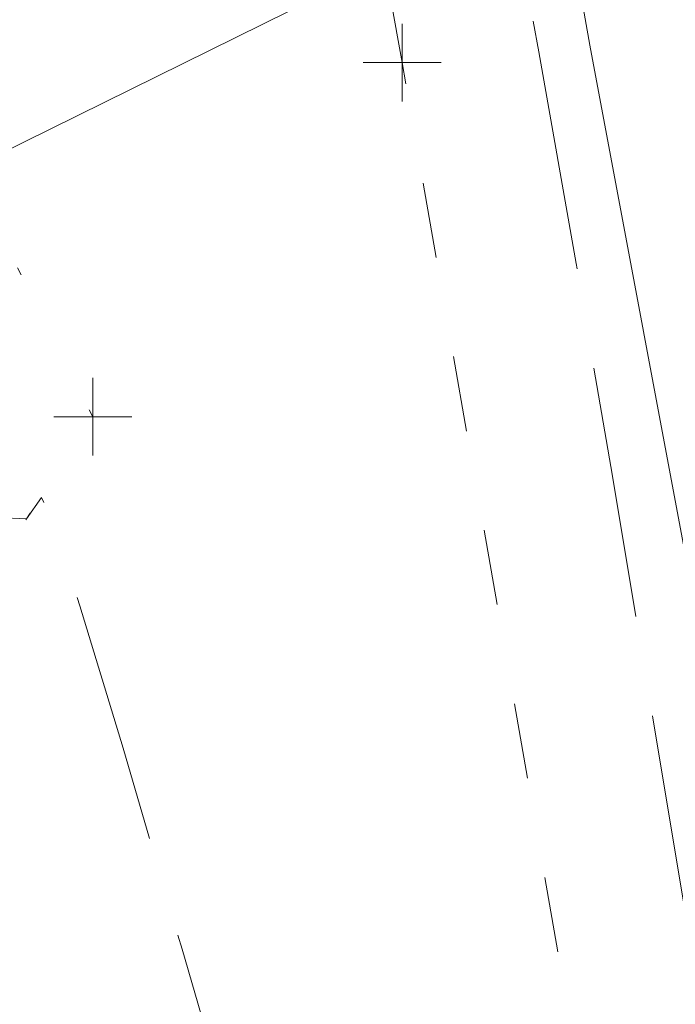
# Model space of a CAD drawing. Extents: x 2324380 to 2325559, y 691096 to 693386.
# Tile 30 of 92: x 2325135.15 to 2325143.56, y 691791.1 to 691803.75. Entities that reach past the tile are written whole.
import ezdxf

# ---------------------------------------------------------------- set-up
doc = ezdxf.new("R2010")
doc.units = 0
doc.header["$MEASUREMENT"] = 0
for name, pattern in [('DGN Style 1', [1.9424614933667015, 0.003232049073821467, -1.93922944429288]), ('DGN Style 3', [4.524868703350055, 3.232049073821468, -1.292819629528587]), ('DGN Style 5', [2.262434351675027, 0.9696147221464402, -1.292819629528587]), ('grltex', [0]), ('stormlineex', [0])]:
    doc.linetypes.add(name, pattern=pattern)
for name, color, linetype, lineweight in [('DR_X_Headwall', 120, 'DGN Style 1', 0), ('DR_X_Storm_Sewer', 151, 'DGN Style 5', 0), ('DT_X_Contour_Minor', 136, 'DGN Style 3', 0), ('DT_X_Terrain_Ground_Line', 92, 'DGN Style 3', 13), ('PV_X_Shoulder_Aggregate', 30, 'DGN Style 5', 0), ('RD_X_GR_Lt', 97, 'grltex', 0)]:
    doc.layers.add(name, color=color, linetype=linetype, lineweight=lineweight)
doc.layers.add('SV_X_Shot_Marker (Construction)', color=40, linetype='Continuous', lineweight=0, transparency=0.5)

# ---------------------------------------------------------------- blocks, each defined once
blk = doc.blocks.new('SVPT_210')
at = {"layer": 'SV_X_Shot_Marker (Construction)', "transparency": 33554495}
for p, q in [((1.455191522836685e-11, 0.02500000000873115), (1.455191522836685e-11, -0.02499999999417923)), ((-0.02499999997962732, 7.275957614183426e-12), (0.02500000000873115, 7.275957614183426e-12))]:
    blk.add_line(p, q, dxfattribs=at)
blk.add_point((1.455191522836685e-11, 7.275957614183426e-12), dxfattribs=at)
blk = doc.blocks.new('SVPT_229')
at = {"layer": 'SV_X_Shot_Marker (Construction)', "transparency": 33554495}
for p, q in [((0, 0.02500000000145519), (0, -0.02499999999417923)), ((-0.02500000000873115, 7.275957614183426e-12), (0.02499999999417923, 7.275957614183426e-12))]:
    blk.add_line(p, q, dxfattribs=at)
blk.add_point((0, 7.275957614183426e-12), dxfattribs=at)
blk = doc.blocks.new('*U775', base_point=(2325132.483, 691830.4755833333, 1167.424))
at = {"layer": 'DT_X_Contour_Minor', "flags": 128}
for points, elevation in [([(2325046.258463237, 692070.2522604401), (2325050.293956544, 692059.1719950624), (2325051.048341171, 692057.1110521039), (2325051.58199792, 692055.6769083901), (2325051.894926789, 692054.8695639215), (2325051.98712778, 692054.6890186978), (2325051.938693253, 692055.0432970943), (2325052.037286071, 692055.125460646), (2325052.369390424, 692055.1062425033), (2325052.935006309, 692054.9856426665), (2325053.734133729, 692054.7636611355), (2325056.176488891, 692054.0365347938), (2325056.999489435, 692053.7618915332), (2325057.636724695, 692053.483306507), (2325058.088194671, 692053.2007797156), (2325058.353899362, 692052.9143111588), (2325058.814758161, 692052.1451393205), (2325058.994131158, 692051.8908666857), (2325059.186606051, 692051.7049276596), (2325059.392182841, 692051.5873222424), (2325059.610861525, 692051.5380504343), (2325060.21147388, 692051.4977704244), (2325060.658062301, 692051.2973965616), (2325061.547368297, 692050.7264849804), (2325062.879391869, 692049.7850356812), (2325064.654133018, 692048.4730486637), (2325069.977066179, 692044.480366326), (2325071.758518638, 692043.1467066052), (2325073.110676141, 692042.1402391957), (2325074.033538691, 692041.4609640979), (2325074.527106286, 692041.1088813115), (2325075.270893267, 692040.6062502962), (2325075.534153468, 692040.3969728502), (2325075.766093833, 692040.1461137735), (2325075.966714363, 692039.8536730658), (2325076.136015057, 692039.5196507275), (2325076.545723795, 692038.5734823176), (2325076.784892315, 692038.2271353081), (2325077.195116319, 692037.8977205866), (2325077.776395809, 692037.5852381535), (2325078.528730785, 692037.2896880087), (2325080.763031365, 692036.524130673), (2325081.5069691, 692036.2462018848), (2325082.063056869, 692035.9865835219), (2325082.431294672, 692035.7452755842), (2325082.611682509, 692035.5222780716), (2325082.84225012, 692034.9520319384), (2325082.992873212, 692034.6180981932), (2325083.271816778, 692034.0439815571), (2325083.67908082, 692033.2296820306), (2325084.214665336, 692032.1751996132), (2325085.813984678, 692029.0430026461), (2325086.348011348, 692028.0010173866), (2325086.750601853, 692027.2242093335), (2325087.021756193, 692026.712578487), (2325087.161474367, 692026.466124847), (2325087.358807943, 692026.1624847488), (2325087.457052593, 692025.9480378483), (2325087.603786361, 692025.532427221), (2325087.799009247, 692024.9156528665), (2325088.042721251, 692024.0977147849), (2325088.757272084, 692021.6483282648), (2325088.987945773, 692020.839706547), (2325089.144053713, 692020.2508812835), (2325089.225595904, 692019.8818524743), (2325089.232572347, 692019.7326201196), (2325089.151755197, 692019.6277291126), (2325089.261270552, 692019.0791726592), (2325089.650429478, 692017.512171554), (2325090.319231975, 692014.9267257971), (2325091.267678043, 692011.3228353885), (2325094.169725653, 692000.354534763), (2325095.142101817, 691996.6662329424), (2325095.882694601, 691993.8275529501), (2325096.391504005, 691991.838494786), (2325096.668530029, 691990.6990584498), (2325097.098221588, 691988.7933906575), (2325097.377442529, 691987.696262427), (2325097.892836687, 691985.8341285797), (2325098.64440406, 691983.2069891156), (2325099.632144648, 691979.8148440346), (2325102.58101717, 691969.7491163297), (2325103.601527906, 691966.2401507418), (2325104.451405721, 691963.2625497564), (2325105.130650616, 691960.8163133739), (2325105.639262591, 691958.9014415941), (2325106.768050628, 691954.5036029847), (2325107.179060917, 691952.8945050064), (2325107.565500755, 691951.365590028), (2325107.927370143, 691949.91685805), (2325108.26466908, 691948.548309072), (2325109.131372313, 691945.0057557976), (2325109.463469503, 691943.6411266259), (2325109.809733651, 691942.2041540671), (2325110.170164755, 691940.6948381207), (2325110.544762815, 691939.1131787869), (2325111.562580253, 691934.7989627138), (2325112.017378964, 691932.9023119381), (2325112.618412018, 691930.4480216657), (2325113.365679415, 691927.4360918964), (2325114.259181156, 691923.8665226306), (2325116.836831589, 691913.6041519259), (2325117.685786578, 691910.2087078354), (2325118.299413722, 691907.7191535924), (2325118.677713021, 691906.1354891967), (2325118.820684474, 691905.4577146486), (2325118.888171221, 691904.8581689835), (2325118.977633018, 691904.3890737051), (2325119.195403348, 691903.4314471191), (2325119.541482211, 691901.9852892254), (2325120.015869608, 691900.0506000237), (2325122.529064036, 691889.8821440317), (2325124.174080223, 691883.2118639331), (2325124.568386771, 691881.5830914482), (2325125.046299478, 691879.5554654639), (2325125.607818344, 691877.1289859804), (2325126.252943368, 691874.3036529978), (2325128.084751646, 691866.237627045), (2325128.712544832, 691863.5111052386), (2325129.222068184, 691861.381059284), (2325129.6133217, 691859.8474891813), (2325129.886305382, 691858.9103949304), (2325130.456568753, 691857.2067780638), (2325130.636651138, 691856.6430748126), (2325130.749200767, 691856.2296777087), (2325130.794217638, 691855.9665867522), (2325130.771701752, 691855.8538019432), (2325130.621615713, 691855.753450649), (2325130.650950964, 691855.3287029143), (2325130.851521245, 691854.1297231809), (2325131.223326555, 691852.1565114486), (2325131.766366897, 691849.4090677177), (2325133.442787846, 691841.0502417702), (2325134.014636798, 691838.2198933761), (2325134.47286794, 691835.9979676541), (2325134.817481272, 691834.3844646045), (2325135.048476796, 691833.3793842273), (2325135.512974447, 691831.5104001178), (2325135.71305678, 691830.7313110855), (2325135.964930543, 691829.795782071), (2325136.268595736, 691828.7038130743), (2325136.624052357, 691827.455404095), (2325137.640991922, 691823.9177268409), (2325138.039138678, 691822.421217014), (2325138.470874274, 691820.5849454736), (2325138.93619871, 691818.4089122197), (2325139.435111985, 691815.8931172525), (2325140.810332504, 691808.7313150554), (2325141.318768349, 691806.0391417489), (2325141.812660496, 691803.3339734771), (2325142.292008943, 691800.61581024), (2325142.756813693, 691797.884652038), (2325143.976901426, 691790.5842368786), (2325144.387517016, 691787.952025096), (2325144.704297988, 691785.5307011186), (2325144.927244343, 691783.3202649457), (2325145.056356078, 691781.3207165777), (2325145.439930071, 691772.4815624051), (2325145.443767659, 691772.2035723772), (2325145.446156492, 691772.1457081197), (2325145.451678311, 691772.0912539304), (2325145.460333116, 691772.0402098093), (2325145.472120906, 691771.9925757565), (2325145.507732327, 691771.8700983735), (2325145.519365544, 691771.8296507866), (2325145.527556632, 691771.8001660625), (2325145.532305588, 691771.7816442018), (2325145.533612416, 691771.7740852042), (2325145.532507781, 691771.768545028), (2325145.532368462, 691771.7645496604), (2325145.532778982, 691771.7567186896), (2325145.533739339, 691771.7450521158), (2325145.535249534, 691771.7295499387), (2325145.540009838, 691771.683096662), (2325145.627793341, 691771.1266325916), (2325145.887573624, 691769.4920803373), (2325146.319350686, 691766.7794398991), (2325146.923124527, 691762.9887112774), (2325148.762517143, 691751.4426507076), (2325149.448365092, 691747.1587697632), (2325150.126364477, 691742.9666723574), (2325150.796515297, 691738.8663584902), (2325151.458817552, 691734.8578281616), (2325153.214492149, 691724.2907920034), (2325153.797076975, 691720.7833167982), (2325154.228075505, 691718.1861683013), (2325154.507487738, 691716.4993465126), (2325154.635313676, 691715.7228514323), (2325154.774067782, 691714.8659668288), (2325154.882582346, 691714.1076571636), (2325155.104060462, 691712.475391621), (2325155.438502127, 691709.9691702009), (2325155.885907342, 691706.5889929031), (2325157.229605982, 691696.4099122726), (2325157.710526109, 691692.6994287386), (2325158.14551251, 691689.2022886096), (2325158.534565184, 691685.9184918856), (2325158.877684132, 691682.8480385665), (2325159.731423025, 691674.9446209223), (2325160.041785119, 691672.1293352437), (2325160.33256723, 691669.6110414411), (2325160.603769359, 691667.3897395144), (2325160.855391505, 691665.4654294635), (2325161.500277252, 691660.7299251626), (2325161.73115932, 691658.9973648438), (2325161.940141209, 691657.3513121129), (2325162.127222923, 691655.7917669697), (2325162.292404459, 691654.3187294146), (2325162.70368832, 691650.505972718), (2325162.846019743, 691649.2380444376), (2325162.964551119, 691648.2938271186), (2325163.059282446, 691647.6733207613), (2325163.130213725, 691647.3765253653), (2325163.287630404, 691647.0166855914), (2325163.323233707, 691646.8676078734), (2325163.311981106, 691646.6902545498), (2325163.2538726, 691646.4846256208), (2325163.14890819, 691646.250721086), (2325162.806528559, 691645.5892748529), (2325162.575121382, 691645.3265198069), (2325162.137684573, 691645.0343393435), (2325161.494218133, 691644.7127334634), (2325160.644722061, 691644.3617021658), (2325158.104693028, 691643.3863848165), (2325157.150975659, 691643.2247752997), (2325156.194845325, 691643.4714347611), (2325155.236302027, 691644.1263632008), (2325154.275345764, 691645.1895606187), (2325151.709578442, 691648.5691123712), (2325150.828978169, 691649.7663393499), (2325150.11150284, 691650.8233564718), (2325149.557152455, 691651.7401637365), (2325149.165927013, 691652.5167611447), (2325148.340159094, 691654.4007410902), (2325148.037368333, 691655.0954681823), (2325147.74832199, 691655.7666644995), (2325147.473020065, 691656.4143300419), (2325147.211462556, 691657.0384648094), (2325146.022931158, 691659.8961885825)], 1166.999999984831), ([(2325051.479515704, 692048.4309628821), (2325053.176948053, 692043.7703180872), (2325053.469540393, 692043.0842580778), (2325053.619846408, 692043.0234972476), (2325053.627866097, 692043.5880355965), (2325053.49359946, 692044.7778731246), (2325052.945839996, 692048.7845054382), (2325052.851024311, 692050.0739003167), (2325052.977396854, 692050.9371107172), (2325053.324957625, 692051.3741366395), (2325053.893706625, 692051.3849780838), (2325055.70528826, 692050.8456426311), (2325056.377467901, 692050.5389013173), (2325057.035320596, 692050.0231789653), (2325057.678846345, 692049.2984755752), (2325058.308045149, 692048.3647911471), (2325059.966806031, 692045.5963246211), (2325060.528256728, 692044.689630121), (2325060.968538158, 692044.0458965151), (2325061.28765032, 692043.6651238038), (2325061.485593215, 692043.5473119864), (2325061.851881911, 692043.5837616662), (2325061.974655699, 692043.5832259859), (2325062.068260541, 692043.5542816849), (2325062.132696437, 692043.4969287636), (2325062.167963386, 692043.4111672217), (2325062.223116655, 692043.144591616), (2325062.250345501, 692043.0594033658), (2325062.290667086, 692043.0037703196), (2325062.344081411, 692042.9776924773), (2325062.410588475, 692042.981169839), (2325062.605397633, 692043.0298497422), (2325062.746242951, 692043.0609987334), (2325063.022672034, 692043.1179357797), (2325063.434684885, 692043.2006608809), (2325063.982281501, 692043.3091740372), (2325065.623317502, 692043.6329265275), (2325066.165625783, 692043.736263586), (2325066.561773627, 692043.8034603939), (2325066.811761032, 692043.8345169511), (2325066.915588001, 692043.8294332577), (2325066.997579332, 692043.7676897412), (2325067.052350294, 692043.72601758), (2325067.15516968, 692043.6473087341), (2325067.306037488, 692043.5315632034), (2325067.504953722, 692043.3787809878), (2325068.099461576, 692042.9219794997), (2325068.30998009, 692042.6999519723), (2325068.495654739, 692042.3764705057), (2325068.656485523, 692041.9515351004), (2325068.792472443, 692041.4251457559), (2325069.121979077, 692039.8861689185), (2325069.231511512, 692039.374211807), (2325069.312978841, 692038.9925731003), (2325069.366381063, 692038.7412527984), (2325069.391718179, 692038.6202509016), (2325069.421863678, 692038.47133705), (2325069.444299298, 692038.433034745), (2325069.488997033, 692038.4298132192), (2325069.555956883, 692038.4616724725), (2325069.645178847, 692038.528612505), (2325069.912786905, 692038.75389363), (2325070.004534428, 692038.818725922), (2325070.079070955, 692038.8442619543), (2325070.136396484, 692038.8305017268), (2325070.176511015, 692038.7774452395), (2325070.260535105, 692038.5835662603), (2325070.458702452, 692038.4614966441), (2325070.990186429, 692038.2406970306), (2325071.854987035, 692037.9211674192), (2325073.053104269, 692037.5029078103), (2325076.692505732, 692036.2559088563), (2325077.911121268, 692035.786299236), (2325078.837416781, 692035.3127195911), (2325079.471392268, 692034.835169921), (2325079.813047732, 692034.3536502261), (2325080.334368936, 692033.0643043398), (2325080.55994041, 692032.534476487), (2325080.845663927, 692031.9120023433), (2325081.191539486, 692031.1968819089), (2325081.597567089, 692030.3891151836), (2325082.760510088, 692028.111542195), (2325083.148826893, 692027.3538639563), (2325083.44157006, 692026.7890089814), (2325083.638739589, 692026.4169772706), (2325083.740335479, 692026.2377688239), (2325083.883826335, 692026.0169773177), (2325083.955264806, 692025.8610425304), (2325084.061962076, 692025.5588317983), (2325084.203918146, 692025.1103451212), (2325084.381133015, 692024.5155824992), (2325084.900717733, 692022.7345142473), (2325085.061616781, 692022.1376549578), (2325085.154625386, 692021.6828782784), (2325085.179743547, 692021.3701842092), (2325085.136971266, 692021.1995727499), (2325084.93239126, 692020.9340523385), (2325084.964817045, 692020.4706652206), (2325085.215529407, 692019.2796441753), (2325085.684528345, 692017.3609892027), (2325086.371813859, 692014.7147003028), (2325088.495623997, 692006.6877513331), (2325089.269861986, 692003.7108073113), (2325089.999718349, 692000.8001869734), (2325090.685193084, 691997.955890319), (2325091.326286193, 691995.1779173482), (2325092.976692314, 691987.8584210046), (2325093.618265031, 691985.115256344), (2325094.305178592, 691982.37538462), (2325095.037432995, 691979.6388058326), (2325095.815028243, 691976.9055199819), (2325097.949070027, 691969.6211482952), (2325098.707350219, 691967.0048057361), (2325099.381659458, 691964.6190568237), (2325099.971997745, 691962.4639015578), (2325100.478365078, 691960.5393399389), (2325101.716716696, 691955.714633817), (2325102.188588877, 691953.8998562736), (2325102.675441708, 691952.0740532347), (2325103.177275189, 691950.2372247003), (2325103.694089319, 691948.3893706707), (2325105.092234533, 691943.4470592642), (2325105.599364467, 691941.6203651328), (2325106.072145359, 691939.8470162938), (2325106.510577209, 691938.127012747), (2325106.914660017, 691936.4603544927), (2325107.946415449, 691932.0870595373), (2325108.374049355, 691930.2973824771), (2325108.8831345, 691928.2083225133), (2325109.473670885, 691925.8198796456), (2325110.145658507, 691923.1320538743), (2325112.046227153, 691915.5653412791), (2325112.702579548, 691912.7917586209), (2325113.246210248, 691910.1460450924), (2325113.677119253, 691907.6282006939), (2325113.995306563, 691905.2382254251), (2325114.693510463, 691899.0354502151), (2325115.004129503, 691896.6703287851), (2325115.412333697, 691894.2270459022), (2325115.918123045, 691891.7056015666), (2325116.521497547, 691889.1059957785), (2325118.260609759, 691882.069498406), (2325118.909820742, 691879.4147353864), (2325119.553119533, 691876.7278193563), (2325120.190506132, 691874.0087503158), (2325120.821980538, 691871.257528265), (2325122.498029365, 691863.8780654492), (2325123.139232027, 691861.2592360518), (2325123.805803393, 691858.9373449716), (2325124.497743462, 691856.9123922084), (2325125.215052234, 691855.1843777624), (2325127.161700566, 691850.9722569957), (2325127.878398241, 691849.2045831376), (2325128.568505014, 691847.0606521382), (2325129.232020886, 691844.5404639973), (2325129.868945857, 691841.6440187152), (2325131.531957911, 691833.418488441), (2325132.07739754, 691830.701904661), (2325132.466457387, 691828.7213010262), (2325132.699137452, 691827.4766775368), (2325132.775437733, 691826.9680341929), (2325132.770398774, 691826.5929588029), (2325132.709509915, 691826.2011516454), (2325132.530622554, 691825.3070367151), (2325132.233736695, 691823.9106140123), (2325131.818852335, 691822.0118835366), (2325130.55516271, 691816.2788585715), (2325130.122429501, 691814.4320240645), (2325129.771997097, 691813.1912892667), (2325129.503865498, 691812.5566541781), (2325129.318034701, 691812.5281187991), (2325128.642859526, 691813.8091863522), (2325128.321650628, 691813.590684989), (2325128.249179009, 691813.5405091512), (2325128.169425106, 691813.4836250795), (2325128.08238892, 691813.4200327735), (2325127.98807045, 691813.3497322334), (2325127.530925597, 691813.0060105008), (2325128.379656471, 691811.1735941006), (2325128.582994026, 691810.742574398), (2325128.829264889, 691810.2348366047), (2325129.118469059, 691809.6503807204), (2325129.450606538, 691808.9892067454), (2325130.39355089, 691807.1237853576), (2325130.70858817, 691806.5016975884), (2325130.946491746, 691806.034500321), (2325131.107261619, 691805.7221935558), (2325131.190897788, 691805.5647772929), (2325131.311082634, 691805.3515212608), (2325131.40326768, 691805.1747148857), (2325131.589684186, 691804.804237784), (2325131.870332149, 691804.240089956), (2325132.245211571, 691803.4822714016), (2325133.370531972, 691801.2031942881), (2325133.74489199, 691800.4438122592), (2325134.023981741, 691799.8749740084), (2325134.207801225, 691799.4966795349), (2325134.296350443, 691799.3089288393), (2325134.405454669, 691799.0623186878), (2325134.426581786, 691798.9576787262), (2325134.408134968, 691798.8287164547), (2325134.350114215, 691798.6754318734), (2325134.252519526, 691798.4978249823), (2325133.704738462, 691797.612240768), (2325133.86276809, 691797.464751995), (2325133.916900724, 691797.4358852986), (2325134.011571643, 691797.4124946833), (2325134.146780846, 691797.3945801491), (2325134.322528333, 691797.382141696), (2325135.237272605, 691797.3368731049), (2325135.43171091, 691797.6116230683), (2325135.575700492, 691797.2933054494), (2325135.924338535, 691796.220602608), (2325136.477625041, 691794.3935145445), (2325137.235560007, 691791.8120412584), (2325139.529584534, 691783.9222655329), (2325140.276506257, 691781.3043181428), (2325140.796753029, 691779.3678077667), (2325141.090324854, 691778.1127344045), (2325141.157221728, 691777.5390980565), (2325141.033380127, 691776.9179838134), (2325141.017760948, 691776.4700594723), (2325141.063784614, 691775.5921221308), (2325141.171451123, 691774.284171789), (2325141.340760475, 691772.5462084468), (2325141.87444254, 691767.3382888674), (2325142.11086618, 691765.2445958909), (2325142.419875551, 691762.8694566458), (2325142.801470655, 691760.2128711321), (2325143.25565149, 691757.2748393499), (2325144.563581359, 691749.0648262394), (2325145.051264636, 691746.0187034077), (2325145.533367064, 691743.0378447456), (2325146.009888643, 691740.1222502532), (2325146.480829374, 691737.2719199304), (2325147.729230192, 691729.7580579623), (2325148.199118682, 691726.9204513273), (2325148.672483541, 691724.0430278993), (2325149.149324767, 691721.125787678), (2325149.629642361, 691718.1687306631), (2325150.915124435, 691710.2301562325), (2325151.37568378, 691707.3316841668), (2325151.793250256, 691704.5901987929), (2325152.167823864, 691702.0057001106), (2325152.499404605, 691699.5781881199), (2325153.326296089, 691693.3141384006), (2325153.622246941, 691691.0307638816), (2325153.889930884, 691688.8786776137), (2325154.129347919, 691686.8578795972), (2325154.340498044, 691684.9683698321), (2325154.865875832, 691680.104728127), (2325155.11167875, 691677.9697592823), (2325155.455054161, 691675.2125840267), (2325155.896002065, 691671.8332023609), (2325156.434522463, 691667.8316142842), (2325158.000673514, 691656.3311041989), (2325158.518017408, 691652.5255111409), (2325158.895435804, 691649.7341145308), (2325159.132928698, 691647.9569143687), (2325159.230496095, 691647.1939106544), (2325159.304108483, 691646.5114960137), (2325159.32958324, 691646.2845597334), (2325159.350798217, 691646.1155618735), (2325159.367753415, 691646.0045024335), (2325159.380448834, 691645.951381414), (2325159.408623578, 691645.8869765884), (2325159.414995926, 691645.8602943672), (2325159.412981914, 691645.8285513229), (2325159.40258154, 691645.7917474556), (2325159.383794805, 691645.749882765), (2325159.32251503, 691645.6314958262), (2325159.281097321, 691645.5844674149), (2325159.202804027, 691645.5321723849), (2325159.087635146, 691645.4746107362), (2325158.93559068, 691645.411782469), (2325158.480971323, 691645.2372182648), (2325158.310273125, 691645.2082930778), (2325158.139143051, 691645.25244067), (2325157.967581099, 691645.3696610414), (2325157.79558727, 691645.5599541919), (2325157.336361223, 691646.1648329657), (2325157.00723021, 691646.7704346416), (2325156.364256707, 691648.1335805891), (2325155.407440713, 691650.2542708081), (2325154.136782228, 691653.1325052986), (2325150.329902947, 691661.8178563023), (2325148.93929205, 691665.007910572), (2325147.622618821, 691668.0640601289), (2325146.379883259, 691670.9863049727), (2325145.211085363, 691673.7746451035), (2325142.192874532, 691681.0316791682), (2325141.194554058, 691683.4371394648), (2325140.463250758, 691685.210744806), (2325139.998964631, 691686.3524951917), (2325139.801695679, 691686.8623906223), (2325139.504147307, 691687.7675744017), (2325139.006897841, 691687.4900888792)], 1166.000000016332)]:
    blk.add_lwpolyline(points, dxfattribs=dict(at, elevation=elevation))

msp = doc.modelspace()

# ---------------------------------------------------------------- linework, layer by layer
at = {"layer": 'DR_X_Headwall'}
msp.add_polyline3d([(2325130.728, 691792.8826999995, 1164.591), (2325131.898, 691792.1956999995, 1164.667), (2325136.089, 691798.6481999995, 1166.34), (2325132.449, 691805.8586999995, 1166.417), (2325129.985, 691811.094100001, 1166.328), (2325126.957, 691817.219600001, 1165.588)], dxfattribs=at)
at = {"layer": 'DR_X_Storm_Sewer', "linetype": 'stormlineex', "ltscale": 60}
msp.add_line((2325192.437, 691830.444600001, 1161.238), (2325132.846, 691801.0093999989, 1161.141), dxfattribs=at)
at = {"layer": 'PV_X_Shoulder_Aggregate'}
msp.add_polyline3d([(2325170.396, 691645.8566999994, 1168.469), (2325170.087, 691649.228, 1168.586), (2325166.749, 691649.331, 1168.023), (2325163.95, 691663.809100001, 1167.7), (2325159.456, 691688.820899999, 1167.284), (2325155.241, 691715.4268999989, 1167.121), (2325150.257, 691742.78, 1167.025), (2325145.573, 691771.7221999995, 1167.009), (2325140.058, 691803.1934999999, 1166.636), (2325135.207, 691830.0165, 1166.93), (2325129.977, 691855.6783999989, 1166.917), (2325124.498, 691880.2603000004, 1166.934), (2325119.337, 691905.4811999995, 1167.107), (2325112.993, 691932.0731999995, 1167.185), (2325105.49, 691961.939399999, 1167.133), (2325098.549, 691989.1224999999, 1167.352), (2325091.907, 692018.7746999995, 1167.653), (2325090.182, 692025.9981999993, 1167.761), (2325093.943, 692028.551399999, 1168.369)], dxfattribs=at)
at = {"layer": 'RD_X_GR_Lt'}
msp.add_polyline3d([(2325168.306, 691650.149, 1168.309), (2325165.907, 691664.321100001, 1168.158), (2325160.237, 691688.1178999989, 1167.21), (2325157.527, 691715.736, 1167.556), (2325153.073, 691743.3219999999, 1167.285), (2325148.212, 691772.6881999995, 1167.25), (2325142.469, 691803.4185, 1167.128), (2325137.572, 691830.349600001, 1167.183), (2325132.477, 691855.677399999, 1167.307), (2325127.079, 691880.8893000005, 1167.381), (2325121.345, 691906.5723000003, 1167.497), (2325115.704, 691932.5021999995, 1167.627), (2325101.266, 691989.6135, 1167.934), (2325092.978, 692018.8396999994, 1167.923), (2325091.763, 692024.715100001, 1168.048)], dxfattribs=at)

# ---------------------------------------------------------------- block references
at = {"layer": 'DT_X_Terrain_Ground_Line'}
msp.add_blockref('*U775', (2325132.483, 691830.4755833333, 1167.424), dxfattribs=at)
at = {"layer": 'SV_X_Shot_Marker (Construction)', "transparency": 33554495, "xscale": 20, "yscale": 20, "zscale": 20}
for name, p in [('SVPT_210', (2325140.058, 691803.1934999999, 1166.636)), ('SVPT_229', (2325136.089, 691798.6481999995, 1166.34))]:
    msp.add_blockref(name, p, dxfattribs=at)

doc.saveas('drawing.dxf')
